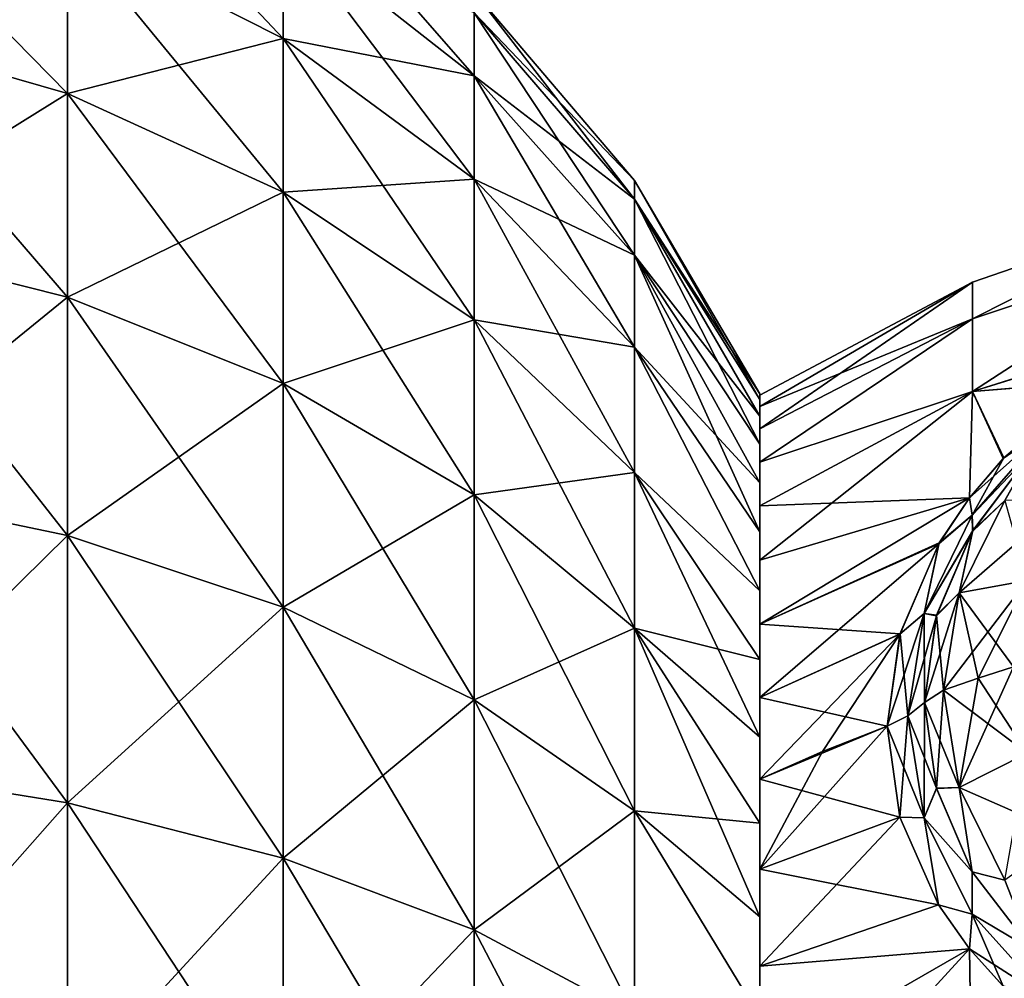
# Model space of a CAD drawing. Header units: millimetres. Extents: x -139 to 139, y -32 to 1264.
# Tile 110 of 256: x 110 to 120, y 7 to 17. Entities that reach past the tile are written whole.
import ezdxf

# ---------------------------------------------------------------- set-up
doc = ezdxf.new("R2010")
doc.units = ezdxf.units.MM
doc.header["$LTSCALE"] = 26.699852
for name, color, linetype in [('115', 7, 'CONTINUOUS'), ('116', 7, 'CONTINUOUS'), ('117', 7, 'CONTINUOUS'), ('118', 7, 'CONTINUOUS'), ('46', 7, 'CONTINUOUS'), ('50', 7, 'CONTINUOUS'), ('60', 7, 'CONTINUOUS'), ('63', 7, 'CONTINUOUS'), ('77', 7, 'CONTINUOUS'), ('78', 7, 'CONTINUOUS'), ('83', 7, 'CONTINUOUS'), ('84', 7, 'CONTINUOUS'), ('89', 7, 'CONTINUOUS'), ('90', 7, 'CONTINUOUS'), ('91', 7, 'CONTINUOUS'), ('95', 7, 'CONTINUOUS'), ('96', 7, 'CONTINUOUS')]:
    doc.layers.add(name, color=color, linetype=linetype)

msp = doc.modelspace()

# ---------------------------------------------------------------- linework, layer by layer
at = {"layer": '115', "color": 7, "linetype": 'CONTINUOUS', "true_color": 0xa2afbf}
for points in [[(119.3266, 9.9519, -9.9519), (119.4442, 9.1029, -10.8044), (119.1629, 9.8178, -9.8178), (119.3266, 9.9519, -9.9519)], [(119.3234, 8.811, -10.8308), (118.9571, 9.7166, -9.7166), (119.1629, 9.8178, -9.8178), (119.3234, 8.811, -10.8308)], [(119.4442, 9.1029, -10.8044), (119.3234, 8.811, -10.8308), (119.1629, 9.8178, -9.8178), (119.4442, 9.1029, -10.8044)], [(119.0837, 8.8192, -10.623), (118.9571, 9.7166, -9.7166), (119.3234, 8.811, -10.8308), (119.0837, 8.8192, -10.623)], [(119.4442, 9.1029, -10.8044), (119.7983, 8.2791, -11.6379), (119.3234, 8.811, -10.8308), (119.4442, 9.1029, -10.8044)], [(119.4656, 7.9531, -11.5153), (119.0837, 8.8192, -10.623), (119.3234, 8.811, -10.8308), (119.4656, 7.9531, -11.5153)], [(119.7974, 7.8597, -11.7997), (119.4656, 7.9531, -11.5153), (119.3234, 8.811, -10.8308), (119.7974, 7.8597, -11.7997)], [(119.7983, 8.2791, -11.6379), (119.7974, 7.8597, -11.7997), (119.3234, 8.811, -10.8308), (119.7983, 8.2791, -11.6379)], [(119.7983, 8.2791, -11.6379), (120.3896, 7.5076, -12.4243), (119.7974, 7.8597, -11.7997), (119.7983, 8.2791, -11.6379)], [(119.7724, 7.5165, -11.9718), (119.4656, 7.9531, -11.5153), (119.7974, 7.8597, -11.7997), (119.7724, 7.5165, -11.9718)], [(120.563, 7.0096, -12.6757), (119.7724, 7.5165, -11.9718), (119.7974, 7.8597, -11.7997), (120.563, 7.0096, -12.6757)], [(120.3896, 7.5076, -12.4243), (120.563, 7.0096, -12.6757), (119.7974, 7.8597, -11.7997), (120.3896, 7.5076, -12.4243)], [(120.1013, 7.151, -12.3576), (119.7724, 7.5165, -11.9718), (120.563, 7.0096, -12.6757), (120.1013, 7.151, -12.3576)]]:
    msp.add_3dface(points, dxfattribs=at)
at = {"layer": '116', "color": 7, "linetype": 'CONTINUOUS', "true_color": 0xa2afbf}
for points in [[(120.1101, 12.3669, -7.1422), (120.9982, 13.123, -6.4357), (120.563, 12.6757, -7.0096), (120.1101, 12.3669, -7.1422)], [(119.7975, 11.7998, -7.8597), (120.1101, 12.3669, -7.1422), (120.563, 12.6757, -7.0096), (119.7975, 11.7998, -7.8597)], [(120.3984, 12.4336, -7.4985), (119.7975, 11.7998, -7.8597), (120.563, 12.6757, -7.0096), (120.3984, 12.4336, -7.4985)], [(119.7724, 11.9719, -7.5163), (120.1101, 12.3669, -7.1422), (119.7975, 11.7998, -7.8597), (119.7724, 11.9719, -7.5163)], [(120.3984, 12.4336, -7.4985), (119.8054, 11.65, -8.2672), (119.7975, 11.7998, -7.8597), (120.3984, 12.4336, -7.4985)], [(119.4727, 11.5275, -7.9412), (119.7724, 11.9719, -7.5163), (119.7975, 11.7998, -7.8597), (119.4727, 11.5275, -7.9412)], [(119.3234, 10.8308, -8.811), (119.4727, 11.5275, -7.9412), (119.7975, 11.7998, -7.8597), (119.3234, 10.8308, -8.811)], [(119.8054, 11.65, -8.2672), (119.3234, 10.8308, -8.811), (119.7975, 11.7998, -7.8597), (119.8054, 11.65, -8.2672)], [(119.8054, 11.65, -8.2672), (119.4463, 10.8121, -9.0952), (119.3234, 10.8308, -8.811), (119.8054, 11.65, -8.2672)], [(119.0858, 10.6306, -8.8117), (119.4727, 11.5275, -7.9412), (119.3234, 10.8308, -8.811), (119.0858, 10.6306, -8.8117)], [(119.1629, 9.8178, -9.8178), (119.0858, 10.6306, -8.8117), (119.3234, 10.8308, -8.811), (119.1629, 9.8178, -9.8178)], [(119.3266, 9.9519, -9.9519), (119.1629, 9.8178, -9.8178), (119.3234, 10.8308, -8.811), (119.3266, 9.9519, -9.9519)], [(119.4463, 10.8121, -9.0952), (119.3266, 9.9519, -9.9519), (119.3234, 10.8308, -8.811), (119.4463, 10.8121, -9.0952)], [(118.9571, 9.7166, -9.7166), (119.0858, 10.6306, -8.8117), (119.1629, 9.8178, -9.8178), (118.9571, 9.7166, -9.7166)]]:
    msp.add_3dface(points, dxfattribs=at)
at = {"layer": '117', "color": 7, "linetype": 'CONTINUOUS', "true_color": 0xa2afbf}
for points in [[(120.9918, 13.1186, 6.4398), (120.104, 12.3604, 7.1483), (120.563, 12.6757, 7.0096), (120.9918, 13.1186, 6.4398)], [(120.104, 12.3604, 7.1483), (119.7724, 11.9717, 7.5166), (120.563, 12.6757, 7.0096), (120.104, 12.3604, 7.1483)], [(120.563, 12.6757, 7.0096), (119.7724, 11.9717, 7.5166), (119.7974, 11.7997, 7.8597), (120.563, 12.6757, 7.0096)], [(120.392, 12.4268, 7.5051), (120.563, 12.6757, 7.0096), (119.7974, 11.7997, 7.8597), (120.392, 12.4268, 7.5051)], [(119.7996, 11.6401, 8.2769), (120.392, 12.4268, 7.5051), (119.7974, 11.7997, 7.8597), (119.7996, 11.6401, 8.2769)], [(119.7724, 11.9717, 7.5166), (119.4671, 11.5178, 7.9507), (119.7974, 11.7997, 7.8597), (119.7724, 11.9717, 7.5166)], [(119.7974, 11.7997, 7.8597), (119.4671, 11.5178, 7.9507), (119.3234, 10.8308, 8.811), (119.7974, 11.7997, 7.8597)], [(119.7996, 11.6401, 8.2769), (119.7974, 11.7997, 7.8597), (119.3234, 10.8308, 8.811), (119.7996, 11.6401, 8.2769)], [(119.4445, 10.8056, 9.1017), (119.7996, 11.6401, 8.2769), (119.3234, 10.8308, 8.811), (119.4445, 10.8056, 9.1017)], [(119.4671, 11.5178, 7.9507), (119.0842, 10.6247, 8.8176), (119.3234, 10.8308, 8.811), (119.4671, 11.5178, 7.9507)], [(119.0842, 10.6247, 8.8176), (118.9571, 9.7166, 9.7166), (119.3234, 10.8308, 8.811), (119.0842, 10.6247, 8.8176)], [(119.3234, 10.8308, 8.811), (118.9571, 9.7166, 9.7166), (119.1629, 9.8178, 9.8178), (119.3234, 10.8308, 8.811)], [(119.4445, 10.8056, 9.1017), (119.3234, 10.8308, 8.811), (119.1629, 9.8178, 9.8178), (119.4445, 10.8056, 9.1017)], [(119.3266, 9.9519, 9.9519), (119.4445, 10.8056, 9.1017), (119.1629, 9.8178, 9.8178), (119.3266, 9.9519, 9.9519)]]:
    msp.add_3dface(points, dxfattribs=at)
at = {"layer": '118', "color": 7, "linetype": 'CONTINUOUS', "true_color": 0xa2afbf}
for points in [[(119.3266, 9.9519, 9.9519), (119.1629, 9.8178, 9.8178), (119.3234, 8.811, 10.8308), (119.3266, 9.9519, 9.9519)], [(119.4444, 9.1022, 10.8051), (119.3266, 9.9519, 9.9519), (119.3234, 8.811, 10.8308), (119.4444, 9.1022, 10.8051)], [(118.9571, 9.7166, 9.7166), (119.084, 8.8182, 10.624), (119.1629, 9.8178, 9.8178), (118.9571, 9.7166, 9.7166)], [(119.1629, 9.8178, 9.8178), (119.084, 8.8182, 10.624), (119.3234, 8.811, 10.8308), (119.1629, 9.8178, 9.8178)], [(119.7989, 8.278, 11.6389), (119.4444, 9.1022, 10.8051), (119.3234, 8.811, 10.8308), (119.7989, 8.278, 11.6389)], [(119.084, 8.8182, 10.624), (119.4663, 7.952, 11.5165), (119.3234, 8.811, 10.8308), (119.084, 8.8182, 10.624)], [(119.3234, 8.811, 10.8308), (119.4663, 7.952, 11.5165), (119.7974, 7.8597, 11.7997), (119.3234, 8.811, 10.8308)], [(119.7989, 8.278, 11.6389), (119.3234, 8.811, 10.8308), (119.7974, 7.8597, 11.7997), (119.7989, 8.278, 11.6389)], [(120.3913, 7.5059, 12.426), (119.7989, 8.278, 11.6389), (119.7974, 7.8597, 11.7997), (120.3913, 7.5059, 12.426)], [(119.4663, 7.952, 11.5165), (119.7724, 7.5166, 11.9717), (119.7974, 7.8597, 11.7997), (119.4663, 7.952, 11.5165)], [(119.7724, 7.5166, 11.9717), (120.1031, 7.1492, 12.3595), (119.7974, 7.8597, 11.7997), (119.7724, 7.5166, 11.9717)], [(119.7974, 7.8597, 11.7997), (120.1031, 7.1492, 12.3595), (120.563, 7.0096, 12.6757), (119.7974, 7.8597, 11.7997)], [(120.3913, 7.5059, 12.426), (119.7974, 7.8597, 11.7997), (120.563, 7.0096, 12.6757), (120.3913, 7.5059, 12.426)]]:
    msp.add_3dface(points, dxfattribs=at)
at = {"layer": '46', "color": 7, "linetype": 'CONTINUOUS', "true_color": 0xa2afbf}
for points in [[(108.5561, 16.6286, 12.0814), (110.8625, 17.5856, 8.9603), (108.5561, 18.3138, 9.3314), (108.5561, 16.6286, 12.0814)], [(112.9913, 16.5107, 8.4126), (112.9913, 17.6235, 5.7262), (110.8625, 17.5856, 8.9603), (112.9913, 16.5107, 8.4126)], [(114.8775, 16.1412, 5.2446), (114.8775, 16.7629, 2.655), (112.9913, 17.6235, 5.7262), (114.8775, 16.1412, 5.2446)], [(112.9913, 16.5107, 8.4126), (114.8775, 16.1412, 5.2446), (112.9913, 17.6235, 5.7262), (112.9913, 16.5107, 8.4126)], [(110.8625, 15.9674, 11.601), (110.8625, 17.5856, 8.9603), (108.5561, 16.6286, 12.0814), (110.8625, 15.9674, 11.601)], [(110.8625, 15.9674, 11.601), (112.9913, 16.5107, 8.4126), (110.8625, 17.5856, 8.9603), (110.8625, 15.9674, 11.601)], [(114.8775, 16.7629, 2.655), (116.4636, 15.1087), (114.8775, 16.9718), (114.8775, 16.7629, 2.655)], [(116.4636, 14.9226, 2.3635), (116.4636, 15.1087), (114.8775, 16.7629, 2.655), (116.4636, 14.9226, 2.3635)], [(114.8775, 16.1412, 5.2446), (116.4636, 14.9226, 2.3635), (114.8775, 16.7629, 2.655), (114.8775, 16.1412, 5.2446)], [(108.5561, 14.5339, 14.5339), (110.8625, 15.9674, 11.601), (108.5561, 16.6286, 12.0814), (108.5561, 14.5339, 14.5339)], [(112.9913, 14.9914, 10.8919), (112.9913, 16.5107, 8.4126), (110.8625, 15.9674, 11.601), (112.9913, 14.9914, 10.8919)], [(114.8775, 15.122, 7.7051), (114.8775, 16.1412, 5.2446), (112.9913, 16.5107, 8.4126), (114.8775, 15.122, 7.7051)], [(112.9913, 14.9914, 10.8919), (114.8775, 15.122, 7.7051), (112.9913, 16.5107, 8.4126), (112.9913, 14.9914, 10.8919)], [(116.4636, 14.3692, 4.6688), (116.4636, 14.9226, 2.3635), (114.8775, 16.1412, 5.2446), (116.4636, 14.3692, 4.6688)], [(114.8775, 15.122, 7.7051), (116.4636, 14.3692, 4.6688), (114.8775, 16.1412, 5.2446), (114.8775, 15.122, 7.7051)], [(110.8625, 13.956, 13.956), (110.8625, 15.9674, 11.601), (108.5561, 14.5339, 14.5339), (110.8625, 13.956, 13.956)], [(110.8625, 13.956, 13.956), (112.9913, 14.9914, 10.8919), (110.8625, 15.9674, 11.601), (110.8625, 13.956, 13.956)], [(114.8775, 13.7305, 9.9758), (114.8775, 15.122, 7.7051), (112.9913, 14.9914, 10.8919), (114.8775, 13.7305, 9.9758)], [(116.4636, 13.4619, 6.8592), (116.4636, 14.3692, 4.6688), (114.8775, 15.122, 7.7051), (116.4636, 13.4619, 6.8592)], [(114.8775, 13.7305, 9.9758), (116.4636, 13.4619, 6.8592), (114.8775, 15.122, 7.7051), (114.8775, 13.7305, 9.9758)], [(116.4636, 15.1087), (116.4636, 14.9226, 2.3635), (117.7, 13), (116.4636, 15.1087)], [(112.9913, 13.103, 13.103), (112.9913, 14.9914, 10.8919), (110.8625, 13.956, 13.956), (112.9913, 13.103, 13.103)], [(112.9913, 13.103, 13.103), (114.8775, 13.7305, 9.9758), (112.9913, 14.9914, 10.8919), (112.9913, 13.103, 13.103)], [(116.4636, 14.9226, 2.3635), (116.4636, 14.3692, 4.6688), (117.7, 12.7787, 2.3887), (116.4636, 14.9226, 2.3635)], [(117.7, 13), (116.4636, 14.9226, 2.3635), (117.7, 12.9445, 1.1995), (117.7, 13)], [(117.7, 12.9445, 1.1995), (116.4636, 14.9226, 2.3635), (117.7, 12.7787, 2.3887), (117.7, 12.9445, 1.1995)], [(108.5561, 12.0814, 16.6286), (110.8625, 13.956, 13.956), (108.5561, 14.5339, 14.5339), (108.5561, 12.0814, 16.6286)], [(116.4636, 14.3692, 4.6688), (116.4636, 13.4619, 6.8592), (117.7, 12.1221, 4.6961), (116.4636, 14.3692, 4.6688)], [(117.7, 12.7787, 2.3887), (116.4636, 14.3692, 4.6688), (117.7, 12.5037, 3.5576), (117.7, 12.7787, 2.3887)], [(117.7, 12.5037, 3.5576), (116.4636, 14.3692, 4.6688), (117.7, 12.1221, 4.6961), (117.7, 12.5037, 3.5576)], [(110.8625, 11.601, 15.9674), (110.8625, 13.956, 13.956), (108.5561, 12.0814, 16.6286), (110.8625, 11.601, 15.9674)], [(110.8625, 11.601, 15.9674), (112.9913, 13.103, 13.103), (110.8625, 13.956, 13.956), (110.8625, 11.601, 15.9674)], [(114.8775, 12.0009, 12.0009), (114.8775, 13.7305, 9.9758), (112.9913, 13.103, 13.103), (114.8775, 12.0009, 12.0009)], [(116.4636, 12.2232, 8.8806), (116.4636, 13.4619, 6.8592), (114.8775, 13.7305, 9.9758), (116.4636, 12.2232, 8.8806)], [(114.8775, 12.0009, 12.0009), (116.4636, 12.2232, 8.8806), (114.8775, 13.7305, 9.9758), (114.8775, 12.0009, 12.0009)], [(116.4636, 13.4619, 6.8592), (116.4636, 12.2232, 8.8806), (117.7, 11.0528, 6.8436), (116.4636, 13.4619, 6.8592)], [(117.7, 12.1221, 4.6961), (116.4636, 13.4619, 6.8592), (117.7, 11.6371, 5.7946), (117.7, 12.1221, 4.6961)], [(117.7, 11.6371, 5.7946), (116.4636, 13.4619, 6.8592), (117.7, 11.0528, 6.8436), (117.7, 11.6371, 5.7946)], [(112.9913, 10.8919, 14.9914), (112.9913, 13.103, 13.103), (110.8625, 11.601, 15.9674), (112.9913, 10.8919, 14.9914)], [(112.9913, 10.8919, 14.9914), (114.8775, 12.0009, 12.0009), (112.9913, 13.103, 13.103), (112.9913, 10.8919, 14.9914)], [(116.4636, 10.6834, 10.6834), (116.4636, 12.2232, 8.8806), (114.8775, 12.0009, 12.0009), (116.4636, 10.6834, 10.6834)], [(116.4636, 12.2232, 8.8806), (116.4636, 10.6834, 10.6834), (117.7, 10.3742, 7.8343), (116.4636, 12.2232, 8.8806)], [(117.7, 11.0528, 6.8436), (116.4636, 12.2232, 8.8806), (117.7, 10.3742, 7.8343), (117.7, 11.0528, 6.8436)], [(108.5561, 9.3314, 18.3138), (110.8625, 11.601, 15.9674), (108.5561, 12.0814, 16.6286), (108.5561, 9.3314, 18.3138)], [(114.8775, 9.9758, 13.7305), (114.8775, 12.0009, 12.0009), (112.9913, 10.8919, 14.9914), (114.8775, 9.9758, 13.7305)], [(114.8775, 9.9758, 13.7305), (116.4636, 10.6834, 10.6834), (114.8775, 12.0009, 12.0009), (114.8775, 9.9758, 13.7305)], [(110.8625, 8.9603, 17.5856), (110.8625, 11.601, 15.9674), (108.5561, 9.3314, 18.3138), (110.8625, 8.9603, 17.5856)], [(110.8625, 8.9603, 17.5856), (112.9913, 10.8919, 14.9914), (110.8625, 11.601, 15.9674), (110.8625, 8.9603, 17.5856)], [(112.9913, 8.4126, 16.5107), (112.9913, 10.8919, 14.9914), (110.8625, 8.9603, 17.5856), (112.9913, 8.4126, 16.5107)], [(112.9913, 8.4126, 16.5107), (114.8775, 9.9758, 13.7305), (112.9913, 10.8919, 14.9914), (112.9913, 8.4126, 16.5107)], [(116.4636, 8.8806, 12.2232), (116.4636, 10.6834, 10.6834), (114.8775, 9.9758, 13.7305), (116.4636, 8.8806, 12.2232)], [(116.4636, 10.6834, 10.6834), (116.4636, 8.8806, 12.2232), (117.7, 8.758, 9.6071), (116.4636, 10.6834, 10.6834)], [(117.7, 10.3742, 7.8343), (116.4636, 10.6834, 10.6834), (117.7, 9.6071, 8.758), (117.7, 10.3742, 7.8343)], [(117.7, 9.6071, 8.758), (116.4636, 10.6834, 10.6834), (117.7, 8.758, 9.6071), (117.7, 9.6071, 8.758)], [(114.8775, 7.7051, 15.122), (114.8775, 9.9758, 13.7305), (112.9913, 8.4126, 16.5107), (114.8775, 7.7051, 15.122)], [(114.8775, 7.7051, 15.122), (116.4636, 8.8806, 12.2232), (114.8775, 9.9758, 13.7305), (114.8775, 7.7051, 15.122)], [(108.5561, 6.3516, 19.5481), (110.8625, 8.9603, 17.5856), (108.5561, 9.3314, 18.3138), (108.5561, 6.3516, 19.5481)], [(110.8625, 6.099, 18.7708), (110.8625, 8.9603, 17.5856), (108.5561, 6.3516, 19.5481), (110.8625, 6.099, 18.7708)], [(110.8625, 6.099, 18.7708), (112.9913, 8.4126, 16.5107), (110.8625, 8.9603, 17.5856), (110.8625, 6.099, 18.7708)], [(116.4636, 6.8592, 13.4619), (116.4636, 8.8806, 12.2232), (114.8775, 7.7051, 15.122), (116.4636, 6.8592, 13.4619)], [(116.4636, 8.8806, 12.2232), (116.4636, 6.8592, 13.4619), (117.7, 6.8436, 11.0528), (116.4636, 8.8806, 12.2232)], [(117.7, 8.758, 9.6071), (116.4636, 8.8806, 12.2232), (117.7, 7.8343, 10.3742), (117.7, 8.758, 9.6071)], [(117.7, 7.8343, 10.3742), (116.4636, 8.8806, 12.2232), (117.7, 6.8436, 11.0528), (117.7, 7.8343, 10.3742)], [(112.9913, 5.7262, 17.6235), (112.9913, 8.4126, 16.5107), (110.8625, 6.099, 18.7708), (112.9913, 5.7262, 17.6235)], [(112.9913, 5.7262, 17.6235), (114.8775, 7.7051, 15.122), (112.9913, 8.4126, 16.5107), (112.9913, 5.7262, 17.6235)], [(114.8775, 5.2446, 16.1412), (114.8775, 7.7051, 15.122), (112.9913, 5.7262, 17.6235), (114.8775, 5.2446, 16.1412)], [(114.8775, 5.2446, 16.1412), (116.4636, 6.8592, 13.4619), (114.8775, 7.7051, 15.122), (114.8775, 5.2446, 16.1412)]]:
    msp.add_3dface(points, dxfattribs=at)
at = {"layer": '50', "color": 7, "linetype": 'CONTINUOUS', "true_color": 0xa2afbf}
for points in [[(110.8625, 17.5856, -8.9603), (110.8625, 18.7708, -6.099), (112.9913, 16.5107, -8.4126), (110.8625, 17.5856, -8.9603)], [(112.9913, 16.5107, -8.4126), (110.8625, 18.7708, -6.099), (112.9913, 17.6235, -5.7262), (112.9913, 16.5107, -8.4126)], [(108.5561, 16.6286, -12.0814), (108.5561, 18.3138, -9.3314), (110.8625, 15.9674, -11.601), (108.5561, 16.6286, -12.0814)], [(110.8625, 15.9674, -11.601), (108.5561, 18.3138, -9.3314), (110.8625, 17.5856, -8.9603), (110.8625, 15.9674, -11.601)], [(112.9913, 17.6235, -5.7262), (112.9913, 18.3023, -2.8988), (114.8775, 16.1412, -5.2446), (112.9913, 17.6235, -5.7262)], [(114.8775, 16.1412, -5.2446), (112.9913, 18.3023, -2.8988), (114.8775, 16.7629, -2.655), (114.8775, 16.1412, -5.2446)], [(112.9913, 16.5107, -8.4126), (112.9913, 17.6235, -5.7262), (114.8775, 15.122, -7.7051), (112.9913, 16.5107, -8.4126)], [(114.8775, 15.122, -7.7051), (112.9913, 17.6235, -5.7262), (114.8775, 16.1412, -5.2446), (114.8775, 15.122, -7.7051)], [(110.8625, 15.9674, -11.601), (110.8625, 17.5856, -8.9603), (112.9913, 14.9914, -10.8919), (110.8625, 15.9674, -11.601)], [(112.9913, 14.9914, -10.8919), (110.8625, 17.5856, -8.9603), (112.9913, 16.5107, -8.4126), (112.9913, 14.9914, -10.8919)], [(114.8775, 16.9718), (116.4636, 15.1087), (116.4636, 14.9226, -2.3635), (114.8775, 16.9718)], [(114.8775, 16.7629, -2.655), (114.8775, 16.9718), (116.4636, 14.9226, -2.3635), (114.8775, 16.7629, -2.655)], [(114.8775, 16.1412, -5.2446), (114.8775, 16.7629, -2.655), (116.4636, 14.3692, -4.6688), (114.8775, 16.1412, -5.2446)], [(116.4636, 14.3692, -4.6688), (114.8775, 16.7629, -2.655), (116.4636, 14.9226, -2.3635), (116.4636, 14.3692, -4.6688)], [(108.5561, 14.5339, -14.5339), (108.5561, 16.6286, -12.0814), (110.8625, 13.956, -13.956), (108.5561, 14.5339, -14.5339)], [(110.8625, 13.956, -13.956), (108.5561, 16.6286, -12.0814), (110.8625, 15.9674, -11.601), (110.8625, 13.956, -13.956)], [(112.9913, 14.9914, -10.8919), (112.9913, 16.5107, -8.4126), (114.8775, 13.7305, -9.9758), (112.9913, 14.9914, -10.8919)], [(114.8775, 13.7305, -9.9758), (112.9913, 16.5107, -8.4126), (114.8775, 15.122, -7.7051), (114.8775, 13.7305, -9.9758)], [(114.8775, 15.122, -7.7051), (114.8775, 16.1412, -5.2446), (116.4636, 13.4619, -6.8592), (114.8775, 15.122, -7.7051)], [(116.4636, 13.4619, -6.8592), (114.8775, 16.1412, -5.2446), (116.4636, 14.3692, -4.6688), (116.4636, 13.4619, -6.8592)], [(110.8625, 13.956, -13.956), (110.8625, 15.9674, -11.601), (112.9913, 13.103, -13.103), (110.8625, 13.956, -13.956)], [(112.9913, 13.103, -13.103), (110.8625, 15.9674, -11.601), (112.9913, 14.9914, -10.8919), (112.9913, 13.103, -13.103)], [(114.8775, 13.7305, -9.9758), (114.8775, 15.122, -7.7051), (116.4636, 12.2232, -8.8806), (114.8775, 13.7305, -9.9758)], [(116.4636, 12.2232, -8.8806), (114.8775, 15.122, -7.7051), (116.4636, 13.4619, -6.8592), (116.4636, 12.2232, -8.8806)], [(116.4636, 15.1087), (117.7, 13), (117.7, 12.9445, -1.1995), (116.4636, 15.1087)], [(116.4636, 14.9226, -2.3635), (116.4636, 15.1087), (117.7, 12.9445, -1.1995), (116.4636, 14.9226, -2.3635)], [(112.9913, 13.103, -13.103), (112.9913, 14.9914, -10.8919), (114.8775, 12.0009, -12.0009), (112.9913, 13.103, -13.103)], [(114.8775, 12.0009, -12.0009), (112.9913, 14.9914, -10.8919), (114.8775, 13.7305, -9.9758), (114.8775, 12.0009, -12.0009)], [(116.4636, 14.3692, -4.6688), (116.4636, 14.9226, -2.3635), (117.7, 12.5037, -3.5576), (116.4636, 14.3692, -4.6688)], [(117.7, 12.5037, -3.5576), (116.4636, 14.9226, -2.3635), (117.7, 12.7787, -2.3887), (117.7, 12.5037, -3.5576)], [(117.7, 12.7787, -2.3887), (116.4636, 14.9226, -2.3635), (117.7, 12.9445, -1.1995), (117.7, 12.7787, -2.3887)], [(108.5561, 12.0814, -16.6286), (108.5561, 14.5339, -14.5339), (110.8625, 11.601, -15.9674), (108.5561, 12.0814, -16.6286)], [(110.8625, 11.601, -15.9674), (108.5561, 14.5339, -14.5339), (110.8625, 13.956, -13.956), (110.8625, 11.601, -15.9674)], [(116.4636, 13.4619, -6.8592), (116.4636, 14.3692, -4.6688), (117.7, 11.6371, -5.7946), (116.4636, 13.4619, -6.8592)], [(117.7, 11.6371, -5.7946), (116.4636, 14.3692, -4.6688), (117.7, 12.1221, -4.6961), (117.7, 11.6371, -5.7946)], [(117.7, 12.1221, -4.6961), (116.4636, 14.3692, -4.6688), (117.7, 12.5037, -3.5576), (117.7, 12.1221, -4.6961)], [(110.8625, 11.601, -15.9674), (110.8625, 13.956, -13.956), (112.9913, 10.8919, -14.9914), (110.8625, 11.601, -15.9674)], [(112.9913, 10.8919, -14.9914), (110.8625, 13.956, -13.956), (112.9913, 13.103, -13.103), (112.9913, 10.8919, -14.9914)], [(114.8775, 12.0009, -12.0009), (114.8775, 13.7305, -9.9758), (116.4636, 10.6834, -10.6834), (114.8775, 12.0009, -12.0009)], [(116.4636, 10.6834, -10.6834), (114.8775, 13.7305, -9.9758), (116.4636, 12.2232, -8.8806), (116.4636, 10.6834, -10.6834)], [(116.4636, 12.2232, -8.8806), (116.4636, 13.4619, -6.8592), (117.7, 11.0528, -6.8436), (116.4636, 12.2232, -8.8806)], [(117.7, 11.0528, -6.8436), (116.4636, 13.4619, -6.8592), (117.7, 11.6371, -5.7946), (117.7, 11.0528, -6.8436)], [(112.9913, 10.8919, -14.9914), (112.9913, 13.103, -13.103), (114.8775, 9.9758, -13.7305), (112.9913, 10.8919, -14.9914)], [(114.8775, 9.9758, -13.7305), (112.9913, 13.103, -13.103), (114.8775, 12.0009, -12.0009), (114.8775, 9.9758, -13.7305)], [(116.4636, 10.6834, -10.6834), (116.4636, 12.2232, -8.8806), (117.7, 9.6071, -8.758), (116.4636, 10.6834, -10.6834)], [(117.7, 9.6071, -8.758), (116.4636, 12.2232, -8.8806), (117.7, 10.3742, -7.8343), (117.7, 9.6071, -8.758)], [(117.7, 10.3742, -7.8343), (116.4636, 12.2232, -8.8806), (117.7, 11.0528, -6.8436), (117.7, 10.3742, -7.8343)], [(108.5561, 9.3314, -18.3138), (108.5561, 12.0814, -16.6286), (110.8625, 8.9603, -17.5856), (108.5561, 9.3314, -18.3138)], [(110.8625, 8.9603, -17.5856), (108.5561, 12.0814, -16.6286), (110.8625, 11.601, -15.9674), (110.8625, 8.9603, -17.5856)], [(114.8775, 9.9758, -13.7305), (114.8775, 12.0009, -12.0009), (116.4636, 8.8806, -12.2232), (114.8775, 9.9758, -13.7305)], [(116.4636, 8.8806, -12.2232), (114.8775, 12.0009, -12.0009), (116.4636, 10.6834, -10.6834), (116.4636, 8.8806, -12.2232)], [(110.8625, 8.9603, -17.5856), (110.8625, 11.601, -15.9674), (112.9913, 8.4126, -16.5107), (110.8625, 8.9603, -17.5856)], [(112.9913, 8.4126, -16.5107), (110.8625, 11.601, -15.9674), (112.9913, 10.8919, -14.9914), (112.9913, 8.4126, -16.5107)], [(112.9913, 8.4126, -16.5107), (112.9913, 10.8919, -14.9914), (114.8775, 7.7051, -15.122), (112.9913, 8.4126, -16.5107)], [(114.8775, 7.7051, -15.122), (112.9913, 10.8919, -14.9914), (114.8775, 9.9758, -13.7305), (114.8775, 7.7051, -15.122)], [(116.4636, 8.8806, -12.2232), (116.4636, 10.6834, -10.6834), (117.7, 7.8343, -10.3742), (116.4636, 8.8806, -12.2232)], [(117.7, 7.8343, -10.3742), (116.4636, 10.6834, -10.6834), (117.7, 8.758, -9.6071), (117.7, 7.8343, -10.3742)], [(117.7, 8.758, -9.6071), (116.4636, 10.6834, -10.6834), (117.7, 9.6071, -8.758), (117.7, 8.758, -9.6071)], [(114.8775, 7.7051, -15.122), (114.8775, 9.9758, -13.7305), (116.4636, 6.8592, -13.4619), (114.8775, 7.7051, -15.122)], [(116.4636, 6.8592, -13.4619), (114.8775, 9.9758, -13.7305), (116.4636, 8.8806, -12.2232), (116.4636, 6.8592, -13.4619)], [(108.5561, 6.3516, -19.5481), (108.5561, 9.3314, -18.3138), (110.8625, 6.099, -18.7708), (108.5561, 6.3516, -19.5481)], [(110.8625, 6.099, -18.7708), (108.5561, 9.3314, -18.3138), (110.8625, 8.9603, -17.5856), (110.8625, 6.099, -18.7708)], [(110.8625, 6.099, -18.7708), (110.8625, 8.9603, -17.5856), (112.9913, 5.7262, -17.6235), (110.8625, 6.099, -18.7708)], [(112.9913, 5.7262, -17.6235), (110.8625, 8.9603, -17.5856), (112.9913, 8.4126, -16.5107), (112.9913, 5.7262, -17.6235)], [(116.4636, 6.8592, -13.4619), (116.4636, 8.8806, -12.2232), (117.7, 6.8436, -11.0528), (116.4636, 6.8592, -13.4619)], [(117.7, 6.8436, -11.0528), (116.4636, 8.8806, -12.2232), (117.7, 7.8343, -10.3742), (117.7, 6.8436, -11.0528)], [(112.9913, 5.7262, -17.6235), (112.9913, 8.4126, -16.5107), (114.8775, 5.2446, -16.1412), (112.9913, 5.7262, -17.6235)], [(114.8775, 5.2446, -16.1412), (112.9913, 8.4126, -16.5107), (114.8775, 7.7051, -15.122), (114.8775, 5.2446, -16.1412)], [(114.8775, 5.2446, -16.1412), (114.8775, 7.7051, -15.122), (116.4636, 4.6688, -14.3692), (114.8775, 5.2446, -16.1412)], [(116.4636, 4.6688, -14.3692), (114.8775, 7.7051, -15.122), (116.4636, 6.8592, -13.4619), (116.4636, 4.6688, -14.3692)]]:
    msp.add_3dface(points, dxfattribs=at)
at = {"layer": '60', "color": 7, "linetype": 'CONTINUOUS', "true_color": 0xa2afbf}
for points in [[(119.8015, 14.1031, 1.135), (119.8015, 13.7402, 3.3753), (122.0666, 14.8849, 1.2086), (119.8015, 14.1031, 1.135)], [(122.0666, 14.8848, -1.2096), (119.8015, 14.1031, 1.135), (122.0666, 14.8849, 1.2086), (122.0666, 14.8848, -1.2096)], [(122.0666, 14.8849, 1.2086), (119.8015, 13.7402, 3.3753), (122.0666, 14.4947, 3.5951), (122.0666, 14.8849, 1.2086)], [(119.8015, 13.7403, -3.3749), (119.8015, 14.1032, -1.1346), (122.0666, 14.8848, -1.2096), (119.8015, 13.7403, -3.3749)], [(122.0666, 14.4944, -3.596), (119.8015, 13.7403, -3.3749), (122.0666, 14.8848, -1.2096), (122.0666, 14.4944, -3.596)], [(119.8015, 14.1032, -1.1346), (119.8015, 14.1031, 1.135), (122.0666, 14.8848, -1.2096), (119.8015, 14.1032, -1.1346)], [(119.8015, 13.7402, 3.3753), (119.8015, 13.0238, 5.5288), (122.0666, 14.4947, 3.5951), (119.8015, 13.7402, 3.3753)], [(122.0666, 14.4947, 3.5951), (119.8015, 13.0238, 5.5288), (122.1222, 13.7528, 5.8569), (122.0666, 14.4947, 3.5951)], [(119.8015, 13.0239, -5.5284), (119.8015, 13.7403, -3.3749), (122.0666, 14.4944, -3.596), (119.8015, 13.0239, -5.5284)], [(122.0616, 13.7254, -5.8819), (119.8015, 13.0239, -5.5284), (122.0666, 14.4944, -3.596), (122.0616, 13.7254, -5.8819)], [(119.8015, 14.1032, -1.1346), (119.8015, 13.7403, -3.3749), (117.7, 12.8753, -1.796), (119.8015, 14.1032, -1.1346)], [(119.8015, 14.1031, 1.135), (119.8015, 14.1032, -1.1346), (117.7, 12.9861, 0.6004), (119.8015, 14.1031, 1.135)], [(117.7, 12.9861, 0.6004), (119.8015, 14.1032, -1.1346), (117.7, 12.9861, -0.6004), (117.7, 12.9861, 0.6004)], [(117.7, 12.9861, -0.6004), (119.8015, 14.1032, -1.1346), (117.7, 12.8753, -1.796), (117.7, 12.9861, -0.6004)], [(119.8015, 13.7402, 3.3753), (119.8015, 14.1031, 1.135), (117.7, 12.6547, 2.9764), (119.8015, 13.7402, 3.3753)], [(117.7, 12.6547, 2.9764), (119.8015, 14.1031, 1.135), (117.7, 12.8753, 1.796), (117.7, 12.6547, 2.9764)], [(117.7, 12.8753, 1.796), (119.8015, 14.1031, 1.135), (117.7, 12.9861, 0.6004), (117.7, 12.8753, 1.796)], [(119.8015, 13.7403, -3.3749), (119.8015, 13.0239, -5.5284), (117.7, 12.3261, -4.1313), (119.8015, 13.7403, -3.3749)], [(117.7, 12.8753, -1.796), (119.8015, 13.7403, -3.3749), (117.7, 12.6547, -2.9764), (117.7, 12.8753, -1.796)], [(117.7, 12.6547, -2.9764), (119.8015, 13.7403, -3.3749), (117.7, 12.3261, -4.1313), (117.7, 12.6547, -2.9764)], [(119.8015, 13.0238, 5.5288), (119.8015, 13.7402, 3.3753), (117.7, 12.3261, 4.1313), (119.8015, 13.0238, 5.5288)], [(117.7, 12.3261, 4.1313), (119.8015, 13.7402, 3.3753), (117.7, 12.6547, 2.9764), (117.7, 12.3261, 4.1313)], [(122.1222, 13.7528, 5.8569), (119.8015, 13.0238, 5.5288), (120.9918, 13.1186, 6.4398), (122.1222, 13.7528, 5.8569)], [(120.9982, 13.123, -6.4357), (119.8015, 13.0239, -5.5284), (122.0616, 13.7254, -5.8819), (120.9982, 13.123, -6.4357)], [(120.1101, 12.3669, -7.1422), (119.8015, 13.0239, -5.5284), (120.9982, 13.123, -6.4357), (120.1101, 12.3669, -7.1422)], [(120.9918, 13.1186, 6.4398), (119.8015, 13.0238, 5.5288), (120.104, 12.3604, 7.1483), (120.9918, 13.1186, 6.4398)], [(119.8015, 13.0239, -5.5284), (119.7724, 11.9719, -7.5163), (117.7, 11.8923, -5.251), (119.8015, 13.0239, -5.5284)], [(117.7, 12.3261, -4.1313), (119.8015, 13.0239, -5.5284), (117.7, 11.8923, -5.251), (117.7, 12.3261, -4.1313)], [(119.7724, 11.9717, 7.5166), (119.8015, 13.0238, 5.5288), (117.7, 11.3571, 6.3259), (119.7724, 11.9717, 7.5166)], [(117.7, 11.3571, 6.3259), (119.8015, 13.0238, 5.5288), (117.7, 11.8923, 5.251), (117.7, 11.3571, 6.3259)], [(117.7, 11.8923, 5.251), (119.8015, 13.0238, 5.5288), (117.7, 12.3261, 4.1313), (117.7, 11.8923, 5.251)], [(119.7724, 11.9719, -7.5163), (119.8015, 13.0239, -5.5284), (120.1101, 12.3669, -7.1422), (119.7724, 11.9719, -7.5163)], [(119.8015, 13.0238, 5.5288), (119.7724, 11.9717, 7.5166), (120.104, 12.3604, 7.1483), (119.8015, 13.0238, 5.5288)], [(119.7724, 11.9719, -7.5163), (119.4727, 11.5275, -7.9412), (117.7, 10.725, -7.3468), (119.7724, 11.9719, -7.5163)], [(117.7, 11.8923, -5.251), (119.7724, 11.9719, -7.5163), (117.7, 11.3571, -6.3259), (117.7, 11.8923, -5.251)], [(117.7, 11.3571, -6.3259), (119.7724, 11.9719, -7.5163), (117.7, 10.725, -7.3468), (117.7, 11.3571, -6.3259)], [(119.4671, 11.5178, 7.9507), (119.7724, 11.9717, 7.5166), (117.7, 10.725, 7.3468), (119.4671, 11.5178, 7.9507)], [(117.7, 10.725, 7.3468), (119.7724, 11.9717, 7.5166), (117.7, 11.3571, 6.3259), (117.7, 10.725, 7.3468)], [(119.4727, 11.5275, -7.9412), (119.0858, 10.6306, -8.8117), (117.7, 10.725, -7.3468), (119.4727, 11.5275, -7.9412)], [(119.0842, 10.6247, 8.8176), (119.4671, 11.5178, 7.9507), (117.7, 10.0013, 8.305), (119.0842, 10.6247, 8.8176)], [(117.7, 10.0013, 8.305), (119.4671, 11.5178, 7.9507), (117.7, 10.725, 7.3468), (117.7, 10.0013, 8.305)], [(117.7, 10.725, -7.3468), (119.0858, 10.6306, -8.8117), (117.7, 10.0013, -8.305), (117.7, 10.725, -7.3468)], [(119.0858, 10.6306, -8.8117), (118.9571, 9.7166, -9.7166), (117.7, 10.0013, -8.305), (119.0858, 10.6306, -8.8117)], [(118.3192, 9.4658, 9.4658), (119.0842, 10.6247, 8.8176), (117.7, 9.1924, 9.1924), (118.3192, 9.4658, 9.4658)], [(117.7, 9.1924, 9.1924), (119.0842, 10.6247, 8.8176), (117.7, 10.0013, 8.305), (117.7, 9.1924, 9.1924)], [(118.9571, 9.7166, 9.7166), (119.0842, 10.6247, 8.8176), (118.3192, 9.4658, 9.4658), (118.9571, 9.7166, 9.7166)], [(117.7, 10.0013, -8.305), (118.9571, 9.7166, -9.7166), (117.7, 9.1924, -9.1924), (117.7, 10.0013, -8.305)], [(117.7, 9.1924, -9.1924), (118.9571, 9.7166, -9.7166), (119.0837, 8.8192, -10.623), (117.7, 9.1924, -9.1924)], [(117.7, 8.305, -10.0013), (117.7, 9.1924, -9.1924), (119.0837, 8.8192, -10.623), (117.7, 8.305, -10.0013)], [(119.4656, 7.9531, -11.5153), (117.7, 8.305, -10.0013), (119.0837, 8.8192, -10.623), (119.4656, 7.9531, -11.5153)], [(117.7, 7.3468, -10.725), (117.7, 8.305, -10.0013), (119.4656, 7.9531, -11.5153), (117.7, 7.3468, -10.725)], [(119.7724, 7.5165, -11.9718), (117.7, 7.3468, -10.725), (119.4656, 7.9531, -11.5153), (119.7724, 7.5165, -11.9718)], [(117.7, 6.3259, -11.3571), (117.7, 7.3468, -10.725), (119.7724, 7.5165, -11.9718), (117.7, 6.3259, -11.3571)], [(119.8015, 5.5286, -13.0238), (117.7, 6.3259, -11.3571), (119.7724, 7.5165, -11.9718), (119.8015, 5.5286, -13.0238)], [(119.8015, 5.5286, -13.0238), (119.7724, 7.5165, -11.9718), (120.1013, 7.151, -12.3576), (119.8015, 5.5286, -13.0238)]]:
    msp.add_3dface(points, dxfattribs=at)
at = {"layer": '63', "color": 7, "linetype": 'CONTINUOUS', "true_color": 0xa2afbf}
for points in [[(118.9571, 9.7166, 9.7166), (118.3192, 9.4658, 9.4658), (117.7, 8.305, 10.0013), (118.9571, 9.7166, 9.7166)], [(119.084, 8.8182, 10.624), (118.9571, 9.7166, 9.7166), (117.7, 8.305, 10.0013), (119.084, 8.8182, 10.624)], [(118.3192, 9.4658, 9.4658), (117.7, 9.1924, 9.1924), (117.7, 8.305, 10.0013), (118.3192, 9.4658, 9.4658)], [(119.4663, 7.952, 11.5165), (119.084, 8.8182, 10.624), (117.7, 7.3468, 10.725), (119.4663, 7.952, 11.5165)], [(117.7, 7.3468, 10.725), (119.084, 8.8182, 10.624), (117.7, 8.305, 10.0013), (117.7, 7.3468, 10.725)], [(119.7724, 7.5166, 11.9717), (119.4663, 7.952, 11.5165), (117.7, 7.3468, 10.725), (119.7724, 7.5166, 11.9717)], [(119.8015, 5.5288, 13.0238), (119.7724, 7.5166, 11.9717), (117.7, 5.251, 11.8923), (119.8015, 5.5288, 13.0238)], [(117.7, 5.251, 11.8923), (119.7724, 7.5166, 11.9717), (117.7, 6.3259, 11.3571), (117.7, 5.251, 11.8923)], [(117.7, 6.3259, 11.3571), (119.7724, 7.5166, 11.9717), (117.7, 7.3468, 10.725), (117.7, 6.3259, 11.3571)], [(119.7724, 7.5166, 11.9717), (119.8015, 5.5288, 13.0238), (120.1031, 7.1492, 12.3595), (119.7724, 7.5166, 11.9717)]]:
    msp.add_3dface(points, dxfattribs=at)
at = {"layer": '77', "color": 7, "linetype": 'CONTINUOUS', "true_color": 0xa2afbf}
for points in [[(119.6684, 11.0324, -9.1097), (120.1203, 11.9456, -8.1966), (120.3409, 11.1566, -9.451), (119.6684, 11.0324, -9.1097)], [(120.205, 10.3038, -10.3038), (119.6684, 11.0324, -9.1097), (120.3409, 11.1566, -9.451), (120.205, 10.3038, -10.3038)], [(119.5152, 10.0711, -10.0711), (119.6684, 11.0324, -9.1097), (119.8578, 10.1909, -10.1909), (119.5152, 10.0711, -10.0711)], [(119.8578, 10.1909, -10.1909), (119.6684, 11.0324, -9.1097), (120.205, 10.3038, -10.3038), (119.8578, 10.1909, -10.1909)]]:
    msp.add_3dface(points, dxfattribs=at)
at = {"layer": '78', "color": 7, "linetype": 'CONTINUOUS', "true_color": 0xa2afbf}
for points in [[(120.3984, 12.4336, -7.4985), (120.1203, 11.9456, -8.1966), (119.8054, 11.65, -8.2672), (120.3984, 12.4336, -7.4985)], [(120.1203, 11.9456, -8.1966), (119.6684, 11.0324, -9.1097), (119.8054, 11.65, -8.2672), (120.1203, 11.9456, -8.1966)], [(119.8054, 11.65, -8.2672), (119.6684, 11.0324, -9.1097), (119.4463, 10.8121, -9.0952), (119.8054, 11.65, -8.2672)], [(119.6684, 11.0324, -9.1097), (119.5152, 10.0711, -10.0711), (119.4463, 10.8121, -9.0952), (119.6684, 11.0324, -9.1097)], [(119.5152, 10.0711, -10.0711), (119.3266, 9.9519, -9.9519), (119.4463, 10.8121, -9.0952), (119.5152, 10.0711, -10.0711)]]:
    msp.add_3dface(points, dxfattribs=at)
at = {"layer": '83', "color": 7, "linetype": 'CONTINUOUS', "true_color": 0xa2afbf}
for points in [[(119.8578, 10.1909, -10.1909), (120.205, 10.3038, -10.3038), (120.3409, 9.451, -11.1566), (119.8578, 10.1909, -10.1909)], [(119.5152, 10.0711, -10.0711), (119.8578, 10.1909, -10.1909), (120.3409, 9.451, -11.1566), (119.5152, 10.0711, -10.0711)], [(119.5152, 10.0711, -10.0711), (120.3409, 9.451, -11.1566), (119.6684, 9.1097, -11.0324), (119.5152, 10.0711, -10.0711)], [(120.3409, 9.451, -11.1566), (120.7417, 8.6409, -11.9667), (119.6684, 9.1097, -11.0324), (120.3409, 9.451, -11.1566)], [(119.6684, 9.1097, -11.0324), (120.7417, 8.6409, -11.9667), (120.1203, 8.1966, -11.9456), (119.6684, 9.1097, -11.0324)]]:
    msp.add_3dface(points, dxfattribs=at)
at = {"layer": '84', "color": 7, "linetype": 'CONTINUOUS', "true_color": 0xa2afbf}
for points in [[(119.3266, 9.9519, -9.9519), (119.5152, 10.0711, -10.0711), (119.6684, 9.1097, -11.0324), (119.3266, 9.9519, -9.9519)], [(119.3266, 9.9519, -9.9519), (119.6684, 9.1097, -11.0324), (119.4442, 9.1029, -10.8044), (119.3266, 9.9519, -9.9519)], [(119.4442, 9.1029, -10.8044), (119.6684, 9.1097, -11.0324), (119.7983, 8.2791, -11.6379), (119.4442, 9.1029, -10.8044)], [(119.6684, 9.1097, -11.0324), (120.1203, 8.1966, -11.9456), (119.7983, 8.2791, -11.6379), (119.6684, 9.1097, -11.0324)], [(119.7983, 8.2791, -11.6379), (120.1203, 8.1966, -11.9456), (120.3896, 7.5076, -12.4243), (119.7983, 8.2791, -11.6379)]]:
    msp.add_3dface(points, dxfattribs=at)
at = {"layer": '89', "color": 7, "linetype": 'CONTINUOUS', "true_color": 0xa2afbf}
for points in [[(119.8578, 10.1909, 10.1909), (119.6684, 9.1097, 11.0324), (120.205, 10.3038, 10.3038), (119.8578, 10.1909, 10.1909)], [(120.205, 10.3038, 10.3038), (119.6684, 9.1097, 11.0324), (120.3409, 9.451, 11.1566), (120.205, 10.3038, 10.3038)], [(119.5152, 10.0711, 10.0711), (119.6684, 9.1097, 11.0324), (119.8578, 10.1909, 10.1909), (119.5152, 10.0711, 10.0711)], [(119.6684, 9.1097, 11.0324), (120.1203, 8.1966, 11.9456), (120.3409, 9.451, 11.1566), (119.6684, 9.1097, 11.0324)]]:
    msp.add_3dface(points, dxfattribs=at)
at = {"layer": '90', "color": 7, "linetype": 'CONTINUOUS', "true_color": 0xa2afbf}
for points in [[(119.5152, 10.0711, 10.0711), (119.3266, 9.9519, 9.9519), (119.4444, 9.1022, 10.8051), (119.5152, 10.0711, 10.0711)], [(119.6684, 9.1097, 11.0324), (119.5152, 10.0711, 10.0711), (119.4444, 9.1022, 10.8051), (119.6684, 9.1097, 11.0324)], [(119.7989, 8.278, 11.6389), (119.6684, 9.1097, 11.0324), (119.4444, 9.1022, 10.8051), (119.7989, 8.278, 11.6389)], [(120.1203, 8.1966, 11.9456), (119.6684, 9.1097, 11.0324), (119.7989, 8.278, 11.6389), (120.1203, 8.1966, 11.9456)], [(120.3913, 7.5059, 12.426), (120.1203, 8.1966, 11.9456), (119.7989, 8.278, 11.6389), (120.3913, 7.5059, 12.426)]]:
    msp.add_3dface(points, dxfattribs=at)
at = {"layer": '91', "color": 7, "linetype": 'CONTINUOUS', "true_color": 0xa2afbf}
for points in [[(120.5445, 16.833, 22.0532), (119.8881, 17.637, 21.2492), (120.8628, 16.0527, 20.9458), (120.5445, 16.833, 22.0532)], [(120.8628, 16.0527, 20.9458), (119.8881, 17.637, 21.2492), (120.2476, 16.8063, 20.1922), (120.8628, 16.0527, 20.9458)]]:
    msp.add_3dface(points, dxfattribs=at)
at = {"layer": '95', "color": 7, "linetype": 'CONTINUOUS', "true_color": 0xa2afbf}
for points in [[(120.3409, 11.1566, 9.451), (120.7417, 11.9667, 8.6409), (119.6684, 11.0324, 9.1097), (120.3409, 11.1566, 9.451)], [(119.6684, 11.0324, 9.1097), (120.7417, 11.9667, 8.6409), (120.1203, 11.9456, 8.1966), (119.6684, 11.0324, 9.1097)], [(119.5152, 10.0711, 10.0711), (119.8578, 10.1909, 10.1909), (120.3409, 11.1566, 9.451), (119.5152, 10.0711, 10.0711)], [(119.5152, 10.0711, 10.0711), (120.3409, 11.1566, 9.451), (119.6684, 11.0324, 9.1097), (119.5152, 10.0711, 10.0711)], [(119.8578, 10.1909, 10.1909), (120.205, 10.3038, 10.3038), (120.3409, 11.1566, 9.451), (119.8578, 10.1909, 10.1909)]]:
    msp.add_3dface(points, dxfattribs=at)
at = {"layer": '96', "color": 7, "linetype": 'CONTINUOUS', "true_color": 0xa2afbf}
for points in [[(119.7996, 11.6401, 8.2769), (120.1203, 11.9456, 8.1966), (120.392, 12.4268, 7.5051), (119.7996, 11.6401, 8.2769)], [(119.6684, 11.0324, 9.1097), (120.1203, 11.9456, 8.1966), (119.7996, 11.6401, 8.2769), (119.6684, 11.0324, 9.1097)], [(119.4445, 10.8056, 9.1017), (119.6684, 11.0324, 9.1097), (119.7996, 11.6401, 8.2769), (119.4445, 10.8056, 9.1017)], [(119.3266, 9.9519, 9.9519), (119.6684, 11.0324, 9.1097), (119.4445, 10.8056, 9.1017), (119.3266, 9.9519, 9.9519)], [(119.3266, 9.9519, 9.9519), (119.5152, 10.0711, 10.0711), (119.6684, 11.0324, 9.1097), (119.3266, 9.9519, 9.9519)]]:
    msp.add_3dface(points, dxfattribs=at)

doc.saveas('drawing.dxf')
